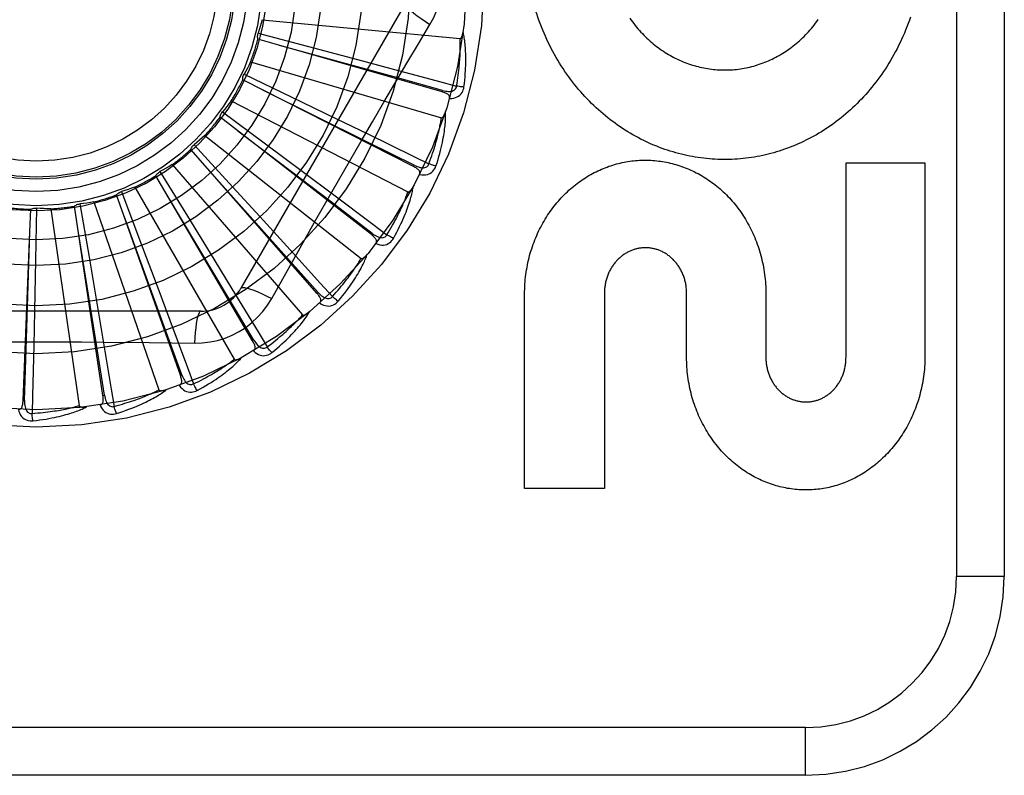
# Model space of a CAD drawing. Header units: inches. Extents: x 0 to 221, y 0 to 143.
# Tile 46 of 256: x 40.105 to 40.723, y 37.821 to 38.296. Entities that reach past the tile are written whole.
import ezdxf

# ---------------------------------------------------------------- set-up
doc = ezdxf.new("R2010")
doc.units = ezdxf.units.IN
doc.header["$LTSCALE"] = 12.142857
doc.header["$MEASUREMENT"] = 0
doc.linetypes.add('HIDDEN', pattern=[0.2, 0.1, -0.1])
doc.layers.add('LEFTHAND_DOOR_ASSEMBLY', color=7, linetype='CONTINUOUS')

msp = doc.modelspace()

# ---------------------------------------------------------------- linework, layer by layer
at = {"layer": 'LEFTHAND_DOOR_ASSEMBLY', "color": 8, "linetype": 'HIDDEN'}
for p, q in [((40.69347, 38.69559), (40.69347, 37.94559)), ((40.72347, 38.69559), (40.72347, 37.94559)), ((40.34711, 38.30601), (40.24367, 38.12684)), ((40.25703, 38.29554), (40.38143, 38.28366)), ((40.25447, 38.28702), (40.28619, 38.27867)), ((40.37003, 38.25022), (40.25433, 38.28335)), ((40.28619, 38.27867), (40.31692, 38.27052)), ((40.24972, 38.26911), (40.36963, 38.2339)), ((40.31692, 38.27052), (40.33794, 38.26491)), ((40.2456, 38.26123), (40.27516, 38.24703)), ((40.3521, 38.20322), (40.24476, 38.25765)), ((40.37003, 38.25022), (40.37029, 38.25114)), ((40.23754, 38.24454), (40.34862, 38.18727)), ((40.27516, 38.24703), (40.30379, 38.2332)), ((40.232, 38.23758), (40.25834, 38.21804)), ((40.32561, 38.16046), (40.2305, 38.23422)), ((40.30379, 38.2332), (40.32337, 38.22372)), ((40.22093, 38.22272), (40.31917, 38.14547)), ((40.21418, 38.21693), (40.23634, 38.19276)), ((40.25834, 38.21804), (40.28384, 38.19905)), ((40.2915, 38.12349), (40.21207, 38.21392)), ((40.2005, 38.20443), (40.28233, 38.10998)), ((40.3521, 38.20322), (40.35254, 38.20408)), ((40.62397, 38.20562), (40.6736, 38.20562)), ((40.62397, 38.08334), (40.62397, 38.20562)), ((40.6736, 38.20562), (40.6736, 38.08334)), ((40.19277, 38.20003), (40.20996, 38.1721)), ((40.28384, 38.19905), (40.30127, 38.18603)), ((40.251, 38.09365), (40.19013, 38.19747)), ((40.23634, 38.19276), (40.25779, 38.16928)), ((40.2056, 38.072), (40.16547, 38.18547)), ((40.16855, 38.18748), (40.18014, 38.1568)), ((40.17697, 38.19034), (40.23945, 38.08212)), ((40.14239, 38.17975), (40.14796, 38.14743)), ((40.1512, 38.18096), (40.19207, 38.06287)), ((40.11103, 38.16213), (40.11163, 38.17638)), ((40.11524, 38.1771), (40.1146, 38.14431)), ((40.12412, 38.17663), (40.1419, 38.05293)), ((40.15691, 38.05934), (40.13898, 38.17835)), ((40.20996, 38.1721), (40.22657, 38.14499)), ((40.25779, 38.16928), (40.27244, 38.1532)), ((40.10671, 38.05613), (40.11103, 38.16213)), ((40.32561, 38.16046), (40.32619, 38.16122)), ((40.18014, 38.1568), (40.19132, 38.12704)), ((40.1146, 38.14431), (40.11392, 38.11253)), ((40.14796, 38.14743), (40.15331, 38.11609)), ((40.22657, 38.14499), (40.23791, 38.12643)), ((40.263, 38.12028), (40.2699, 38.13265)), ((40.19132, 38.12704), (40.19894, 38.10667)), ((40.2915, 38.12349), (40.29222, 38.12413)), ((40.47209, 38.12379), (40.4721, 38.00082)), ((40.52378, 38.08334), (40.52378, 38.12353)), ((40.42195, 38.00082), (40.42195, 38.1231)), ((40.57361, 38.1231), (40.57361, 38.08334)), ((40.21841, 38.11226), (40.01153, 38.11226)), ((40.11392, 38.11253), (40.11342, 38.09078)), ((40.15331, 38.11609), (40.15694, 38.09464)), ((40.251, 38.09365), (40.25183, 38.09413)), ((40.2056, 38.072), (40.2065, 38.07232)), ((40.10671, 38.05613), (40.10767, 38.05609)), ((40.15691, 38.05934), (40.15786, 38.05949)), ((40.4721, 38.00082), (40.42195, 38.00082)), ((40.72347, 37.94559), (40.69347, 37.94559)), ((40.59847, 37.85059), (39.50647, 37.85059)), ((40.59847, 37.82059), (40.59847, 37.85059)), ((40.59847, 37.82059), (39.53647, 37.82059))]:
    msp.add_line(p, q, dxfattribs=at)
for points in [[(40.36246, 38.29255), (40.3648, 38.2969), (40.36673, 38.30143), (40.36825, 38.3061), (40.36933, 38.31088), (40.36999, 38.31572), (40.37021, 38.32059)], [(40.34711, 38.30601), (40.34705, 38.30544), (40.34738, 38.30465), (40.34808, 38.30368), (40.34915, 38.30253), (40.35057, 38.3012), (40.35235, 38.2997), (40.35446, 38.29806), (40.35687, 38.29631), (40.35956, 38.29445), (40.36246, 38.29255)], [(40.44073, 38.2737), (40.43972, 38.27554), (40.43873, 38.27741), (40.43776, 38.2793), (40.43682, 38.28121), (40.43591, 38.28314), (40.43502, 38.28509), (40.43415, 38.28707), (40.43331, 38.28906), (40.4325, 38.29107), (40.43172, 38.2931), (40.43096, 38.29514), (40.43023, 38.2972), (40.42953, 38.29927), (40.42886, 38.30135), (40.42822, 38.30345)], [(40.66452, 38.29721), (40.6638, 38.29514), (40.66305, 38.29309), (40.66227, 38.29105), (40.66146, 38.28903), (40.66063, 38.28703), (40.65977, 38.28505), (40.65888, 38.28309), (40.65797, 38.28115), (40.65703, 38.27923), (40.65607, 38.27733), (40.65508, 38.27545), (40.65408, 38.27359), (40.65304, 38.27176), (40.65199, 38.26994), (40.65091, 38.26816), (40.64981, 38.26639), (40.64869, 38.26465), (40.64755, 38.26294), (40.64639, 38.26125), (40.64521, 38.25958), (40.64401, 38.25793), (40.64278, 38.25631), (40.64154, 38.25471), (40.64028, 38.25314), (40.639, 38.25159), (40.6377, 38.25007), (40.63638, 38.24857), (40.63505, 38.2471), (40.6337, 38.24566), (40.63233, 38.24424), (40.63095, 38.24285), (40.62956, 38.24148), (40.62815, 38.24014), (40.62672, 38.23883), (40.62527, 38.23754), (40.62382, 38.23628), (40.62234, 38.23504), (40.62085, 38.23383), (40.61935, 38.23265), (40.61784, 38.23149), (40.61631, 38.23036), (40.61477, 38.22926), (40.61323, 38.22818), (40.61167, 38.22714), (40.6101, 38.22612), (40.60852, 38.22513), (40.60693, 38.22416), (40.60533, 38.22322), (40.60371, 38.22231), (40.60209, 38.22143), (40.60046, 38.22057), (40.59881, 38.21974), (40.59716, 38.21893), (40.5955, 38.21816), (40.59383, 38.21741), (40.59216, 38.21669), (40.59048, 38.216), (40.5888, 38.21533), (40.58711, 38.2147), (40.58541, 38.21409), (40.5837, 38.21351), (40.58199, 38.21295), (40.58027, 38.21243), (40.57855, 38.21193), (40.57681, 38.21145), (40.57508, 38.21101), (40.57334, 38.21059), (40.57159, 38.2102), (40.56985, 38.20984), (40.5681, 38.20951), (40.56635, 38.2092), (40.5646, 38.20892), (40.56284, 38.20867), (40.56109, 38.20845), (40.55933, 38.20826), (40.55756, 38.20809), (40.55579, 38.20795), (40.55402, 38.20784), (40.55225, 38.20775), (40.55047, 38.2077), (40.5487, 38.20767), (40.54692, 38.20766), (40.54515, 38.20769), (40.54338, 38.20774), (40.54161, 38.20783), (40.53984, 38.20794), (40.53808, 38.20807), (40.53631, 38.20824), (40.53454, 38.20843), (40.53277, 38.20865), (40.53101, 38.2089), (40.52924, 38.20918), (40.52748, 38.20948), (40.52572, 38.20981), (40.52396, 38.21017), (40.52221, 38.21056), (40.52046, 38.21098), (40.51872, 38.21142), (40.51699, 38.21189), (40.51526, 38.21239), (40.51353, 38.21291), (40.51181, 38.21347), (40.51009, 38.21405), (40.50837, 38.21466), (40.50666, 38.2153), (40.50496, 38.21597), (40.50326, 38.21666), (40.50157, 38.21738), (40.49988, 38.21814), (40.49821, 38.21891), (40.49654, 38.21972), (40.49489, 38.22055), (40.49324, 38.22141), (40.4916, 38.2223), (40.48997, 38.22321), (40.48835, 38.22416), (40.48674, 38.22513), (40.48514, 38.22613), (40.48355, 38.22715), (40.48197, 38.22821), (40.4804, 38.22929), (40.47885, 38.2304), (40.4773, 38.23153), (40.47578, 38.23269), (40.47426, 38.23388), (40.47276, 38.23509), (40.47128, 38.23633), (40.4698, 38.2376), (40.46834, 38.23889), (40.4669, 38.24021), (40.46547, 38.24156), (40.46405, 38.24294), (40.46265, 38.24434), (40.46127, 38.24576), (40.4599, 38.24722), (40.45855, 38.24869), (40.45722, 38.2502), (40.45591, 38.25172), (40.45462, 38.25327), (40.45335, 38.25484), (40.4521, 38.25644), (40.45087, 38.25806), (40.44966, 38.2597), (40.44846, 38.26137), (40.44729, 38.26307), (40.44614, 38.26478), (40.44501, 38.26652), (40.44391, 38.26829), (40.44282, 38.27007), (40.44176, 38.27187), (40.44073, 38.2737)], [(40.25703, 38.29554), (40.25644, 38.29339), (40.25581, 38.29126), (40.25516, 38.28913), (40.25447, 38.28702)], [(40.33349, 38.24368), (40.34794, 38.26816), (40.35517, 38.28034), (40.36246, 38.29255)], [(40.48812, 38.29648), (40.48893, 38.29533), (40.48976, 38.29419), (40.4906, 38.29308), (40.49146, 38.29199), (40.49233, 38.29091), (40.49322, 38.28986), (40.49412, 38.28882), (40.49504, 38.2878), (40.49597, 38.28681), (40.49692, 38.28583), (40.49788, 38.28487), (40.49885, 38.28393), (40.49984, 38.28301), (40.50083, 38.28212), (40.50184, 38.28124), (40.50286, 38.28039), (40.50388, 38.27956), (40.50492, 38.27875), (40.50596, 38.27796), (40.50702, 38.27719), (40.50808, 38.27645), (40.50916, 38.27572), (40.51025, 38.27502), (40.51134, 38.27433), (40.51245, 38.27367), (40.51356, 38.27303), (40.51468, 38.27241), (40.51581, 38.27181), (40.51694, 38.27123), (40.51808, 38.27068), (40.51923, 38.27014), (40.52038, 38.26963), (40.52153, 38.26915), (40.52269, 38.26868), (40.52385, 38.26824), (40.52502, 38.26782), (40.5262, 38.26742), (40.52738, 38.26704), (40.52857, 38.26668), (40.52976, 38.26634), (40.53096, 38.26603), (40.53216, 38.26574), (40.53336, 38.26546), (40.53456, 38.26522), (40.53577, 38.26499), (40.53698, 38.26478), (40.53818, 38.2646), (40.53939, 38.26444), (40.5406, 38.2643), (40.5418, 38.26419), (40.54301, 38.26409), (40.54422, 38.26402), (40.54544, 38.26397), (40.54666, 38.26394), (40.54788, 38.26393), (40.54909, 38.26394), (40.55031, 38.26398), (40.55153, 38.26404), (40.55275, 38.26411), (40.55396, 38.26422), (40.55517, 38.26434), (40.55638, 38.26448), (40.55758, 38.26465), (40.55878, 38.26483), (40.55997, 38.26504), (40.56117, 38.26527), (40.56236, 38.26553), (40.56356, 38.2658), (40.56475, 38.2661), (40.56594, 38.26642), (40.56712, 38.26676), (40.56831, 38.26712), (40.56948, 38.2675), (40.57066, 38.26791), (40.57182, 38.26834), (40.57298, 38.26878), (40.57414, 38.26925), (40.57528, 38.26974), (40.57642, 38.27025), (40.57755, 38.27079), (40.57868, 38.27134), (40.5798, 38.27192), (40.58091, 38.27252), (40.58202, 38.27314), (40.58313, 38.27378), (40.58422, 38.27445), (40.58531, 38.27514), (40.58639, 38.27585), (40.58746, 38.27658), (40.58852, 38.27733), (40.58957, 38.2781), (40.59061, 38.27889), (40.59164, 38.2797), (40.59265, 38.28054), (40.59366, 38.28139), (40.59466, 38.28226), (40.59564, 38.28316), (40.59662, 38.28408), (40.59758, 38.28502), (40.59853, 38.28598), (40.59947, 38.28697), (40.6004, 38.28797), (40.60132, 38.289), (40.60222, 38.29004), (40.60311, 38.29111), (40.60398, 38.29219), (40.60484, 38.2933), (40.60568, 38.29442), (40.6065, 38.29556)], [(40.25433, 38.28335), (40.25421, 38.28396), (40.25414, 38.28457), (40.25414, 38.2852), (40.25419, 38.28582), (40.25431, 38.28643), (40.25447, 38.28702)], [(40.38143, 38.28366), (40.3816, 38.28368), (40.38176, 38.28374), (40.38191, 38.28384), (40.38204, 38.28397), (40.38216, 38.28412), (40.38228, 38.2843), (40.38238, 38.28449), (40.38247, 38.28469), (40.38256, 38.28491), (40.38265, 38.28514), (40.38273, 38.28538), (40.38281, 38.28563), (40.38288, 38.28588), (40.38294, 38.28615), (40.38301, 38.28643), (40.38307, 38.28673), (40.38312, 38.28703), (40.38318, 38.28735), (40.38323, 38.28768), (40.38327, 38.28803)], [(40.38383, 38.2532), (40.3841, 38.25541), (40.38433, 38.25753), (40.38452, 38.25956), (40.38468, 38.2615), (40.3848, 38.26335), (40.3849, 38.26513), (40.38496, 38.26682), (40.385, 38.26845), (40.38502, 38.27), (40.38502, 38.27149), (40.38499, 38.27291), (40.38496, 38.27426), (40.3849, 38.27557), (40.38484, 38.27681), (40.38476, 38.278), (40.38467, 38.27914), (40.38457, 38.28023), (40.38446, 38.28126), (40.38434, 38.28226), (40.3842, 38.2832), (40.38406, 38.28411), (40.38392, 38.28497), (40.38376, 38.28579), (40.3836, 38.28658), (40.38344, 38.28733), (40.38327, 38.28804)], [(40.37029, 38.25114), (40.3392, 38.25976), (40.26798, 38.27942)], [(40.3792, 38.2538), (40.3795, 38.25563), (40.37978, 38.25738), (40.38002, 38.25907), (40.38024, 38.26068), (40.38044, 38.26223), (40.38062, 38.26372), (40.38077, 38.26514), (40.38091, 38.26651), (40.38103, 38.26783), (40.38113, 38.26909), (40.38122, 38.2703), (40.3813, 38.27147), (40.38136, 38.27259), (40.38141, 38.27366), (40.38146, 38.27469), (40.38149, 38.27568), (40.38152, 38.27663), (40.38153, 38.27754), (40.38154, 38.27842), (40.38154, 38.27926), (40.38154, 38.28007), (40.38153, 38.28085), (40.38151, 38.2816), (40.38149, 38.28231), (40.38146, 38.283), (40.38143, 38.28366)], [(40.24972, 38.26911), (40.24873, 38.26711), (40.24772, 38.26513), (40.24667, 38.26317), (40.2456, 38.26123)], [(40.24476, 38.25765), (40.24476, 38.25827), (40.24481, 38.25888), (40.24493, 38.2595), (40.2451, 38.2601), (40.24532, 38.26068), (40.2456, 38.26123)], [(40.33794, 38.26491), (40.36853, 38.25668), (40.3792, 38.2538)], [(40.37029, 38.25114), (40.3713, 38.25089), (40.37226, 38.25069), (40.37319, 38.25056), (40.37407, 38.25049), (40.37491, 38.2505), (40.3757, 38.25057), (40.37643, 38.25072), (40.37711, 38.25095), (40.37769, 38.25126), (40.37819, 38.25166), (40.37859, 38.25214), (40.3789, 38.25267), (40.3791, 38.25323), (40.3792, 38.25381)], [(40.38383, 38.2532), (40.38321, 38.25325), (40.38251, 38.25332), (40.38174, 38.25342), (40.38093, 38.25353), (40.38007, 38.25366), (40.3792, 38.2538)], [(40.35254, 38.20408), (40.32363, 38.21842), (40.25742, 38.25121)], [(40.37475, 38.24602), (40.37483, 38.24648), (40.37483, 38.24691), (40.37473, 38.24732), (40.37455, 38.24771), (40.37431, 38.24805), (40.37401, 38.24837), (40.37364, 38.24867), (40.37323, 38.24894), (40.37277, 38.24919), (40.37228, 38.24943), (40.37176, 38.24964), (40.3712, 38.24985), (40.37063, 38.25004), (40.37003, 38.25022)], [(40.37475, 38.24603), (40.37611, 38.24607), (40.37736, 38.24625), (40.37851, 38.24654), (40.37956, 38.24696), (40.38049, 38.2475), (40.38132, 38.24814), (40.38202, 38.2489), (40.38261, 38.24972), (40.38308, 38.2506), (40.38343, 38.25149), (40.38368, 38.25235), (40.38383, 38.2532)], [(40.23754, 38.24454), (40.2362, 38.24276), (40.23482, 38.24101), (40.23343, 38.23928), (40.232, 38.23758)], [(40.2699, 38.13265), (40.2838, 38.15734), (40.29079, 38.16972), (40.29783, 38.18208), (40.30489, 38.19444), (40.31199, 38.20678), (40.31912, 38.21911), (40.3263, 38.2314), (40.33349, 38.24368)], [(40.2305, 38.23422), (40.23062, 38.23483), (40.23079, 38.23543), (40.23102, 38.23601), (40.2313, 38.23657), (40.23163, 38.23709), (40.232, 38.23758)], [(40.36622, 38.20353), (40.3669, 38.20565), (40.36753, 38.20769), (40.3681, 38.20965), (40.36862, 38.21152), (40.36909, 38.21332), (40.36952, 38.21505), (40.36991, 38.2167), (40.37025, 38.21829), (40.37056, 38.21981), (40.37084, 38.22127), (40.37109, 38.22266), (40.37131, 38.22401), (40.3715, 38.22529), (40.37168, 38.22653), (40.37183, 38.22771), (40.37195, 38.22885), (40.37206, 38.22993), (40.37215, 38.23097), (40.37221, 38.23197), (40.37226, 38.23293), (40.3723, 38.23384), (40.37231, 38.23471), (40.37232, 38.23555), (40.37231, 38.23635), (40.37229, 38.23712), (40.37226, 38.23785)], [(40.36963, 38.2339), (40.3698, 38.23389), (40.36997, 38.23391), (40.37013, 38.23398), (40.37028, 38.23409), (40.37043, 38.23422), (40.37058, 38.23437), (40.37071, 38.23453), (40.37085, 38.23471), (40.37098, 38.23491), (40.3711, 38.23512), (40.37123, 38.23534), (40.37135, 38.23557), (40.37147, 38.23581), (40.37158, 38.23606), (40.3717, 38.23632), (40.37181, 38.2366), (40.37193, 38.23689), (40.37204, 38.23719), (40.37214, 38.23748), (40.37223, 38.23776)], [(40.36178, 38.20501), (40.36242, 38.20674), (40.36303, 38.20841), (40.36359, 38.21002), (40.36411, 38.21156), (40.3646, 38.21304), (40.36505, 38.21447), (40.36548, 38.21584), (40.36587, 38.21716), (40.36624, 38.21843), (40.36658, 38.21965), (40.36689, 38.22082), (40.36719, 38.22195), (40.36746, 38.22304), (40.36772, 38.22408), (40.36795, 38.22508), (40.36818, 38.22605), (40.36838, 38.22698), (40.36857, 38.22787), (40.36874, 38.22873), (40.36891, 38.22956), (40.36905, 38.23036), (40.36919, 38.23112), (40.36932, 38.23186), (40.36943, 38.23257), (40.36953, 38.23325), (40.36963, 38.2339)], [(40.22093, 38.22272), (40.21928, 38.22123), (40.2176, 38.21977), (40.2159, 38.21833), (40.21418, 38.21693)], [(40.32619, 38.16122), (40.30053, 38.18078), (40.24171, 38.2255)], [(40.32337, 38.22372), (40.35185, 38.20985), (40.36178, 38.20501)], [(40.21207, 38.21392), (40.2123, 38.21449), (40.21258, 38.21505), (40.21291, 38.21557), (40.2133, 38.21607), (40.21372, 38.21652), (40.21418, 38.21693)], [(40.2005, 38.20443), (40.19859, 38.20328), (40.19666, 38.20217), (40.19472, 38.20108), (40.19277, 38.20003)], [(40.35254, 38.20408), (40.35348, 38.20364), (40.35439, 38.20326), (40.35527, 38.20296), (40.35612, 38.20272), (40.35694, 38.20257), (40.35773, 38.20249), (40.35849, 38.2025), (40.35919, 38.2026), (40.35982, 38.2028), (40.36039, 38.20309), (40.36087, 38.20348), (40.36127, 38.20395), (40.36158, 38.20446), (40.36178, 38.20501)], [(40.36622, 38.20353), (40.36562, 38.2037), (40.36494, 38.20391), (40.36421, 38.20414), (40.36343, 38.20441), (40.36261, 38.2047), (40.36178, 38.20501)], [(40.42195, 38.1231), (40.42196, 38.12464), (40.422, 38.12618), (40.42206, 38.12771), (40.42215, 38.12925), (40.42226, 38.13078), (40.4224, 38.13231), (40.42257, 38.13383), (40.42275, 38.13535), (40.42297, 38.13687), (40.4232, 38.13837), (40.42346, 38.13987), (40.42375, 38.14136), (40.42406, 38.14285), (40.42439, 38.14432), (40.42475, 38.14579), (40.42512, 38.14724), (40.42553, 38.14869), (40.42595, 38.15013), (40.4264, 38.15156), (40.42687, 38.15297), (40.42736, 38.15438), (40.42788, 38.15577), (40.42841, 38.15715), (40.42897, 38.15851), (40.42955, 38.15986), (40.43015, 38.1612), (40.43077, 38.16253), (40.43141, 38.16384), (40.43206, 38.16514), (40.43274, 38.16642), (40.43344, 38.16768), (40.43416, 38.16893), (40.43489, 38.17016), (40.43564, 38.17137), (40.43641, 38.17257), (40.43719, 38.17375), (40.438, 38.17491), (40.43882, 38.17606), (40.43965, 38.17718), (40.44051, 38.17829), (40.44137, 38.17938), (40.44226, 38.18045), (40.44315, 38.1815), (40.44406, 38.18253), (40.44499, 38.18354), (40.44592, 38.18453), (40.44687, 38.18551), (40.44783, 38.18646), (40.44881, 38.18739), (40.4498, 38.1883), (40.4508, 38.18919), (40.4518, 38.19006), (40.45282, 38.19091), (40.45385, 38.19173), (40.45489, 38.19254), (40.45594, 38.19332), (40.457, 38.19408), (40.45806, 38.19482), (40.45914, 38.19554), (40.46022, 38.19624), (40.46131, 38.19691), (40.46241, 38.19757), (40.46352, 38.19821), (40.46464, 38.19882), (40.46576, 38.19941), (40.46689, 38.19998), (40.46803, 38.20053), (40.46917, 38.20106), (40.47031, 38.20156), (40.47146, 38.20205), (40.47262, 38.20251), (40.47378, 38.20295), (40.47495, 38.20337), (40.47613, 38.20377), (40.47731, 38.20415), (40.47849, 38.2045), (40.47968, 38.20484), (40.48087, 38.20515), (40.48206, 38.20544), (40.48325, 38.20571), (40.48445, 38.20595), (40.48564, 38.20618), (40.48685, 38.20638), (40.48805, 38.20656), (40.48926, 38.20673), (40.49047, 38.20687), (40.49169, 38.20698), (40.4929, 38.20708), (40.49411, 38.20716), (40.49533, 38.20721), (40.49654, 38.20724), (40.49775, 38.20725), (40.49897, 38.20724), (40.50018, 38.20721), (40.50139, 38.20716), (40.50261, 38.20708), (40.50382, 38.20698), (40.50504, 38.20686), (40.50625, 38.20672), (40.50746, 38.20656), (40.50867, 38.20638), (40.50987, 38.20617), (40.51108, 38.20595), (40.51227, 38.2057), (40.51347, 38.20543), (40.51466, 38.20514), (40.51586, 38.20482), (40.51705, 38.20449), (40.51824, 38.20413), (40.51942, 38.20375), (40.5206, 38.20335), (40.52177, 38.20293), (40.52294, 38.20249), (40.52411, 38.20202), (40.52526, 38.20154), (40.52641, 38.20103), (40.52756, 38.2005), (40.5287, 38.19995), (40.52983, 38.19938), (40.53096, 38.19878), (40.53208, 38.19817), (40.5332, 38.19753), (40.5343, 38.19687), (40.5354, 38.19619), (40.53649, 38.19549), (40.53757, 38.19477), (40.53864, 38.19403), (40.5397, 38.19326), (40.54075, 38.19248), (40.54179, 38.19167), (40.54282, 38.19085), (40.54384, 38.19), (40.54485, 38.18913), (40.54585, 38.18824), (40.54683, 38.18733), (40.54781, 38.1864), (40.54877, 38.18545), (40.54971, 38.18449), (40.55065, 38.1835), (40.55157, 38.1825), (40.55247, 38.18147), (40.55337, 38.18042), (40.55424, 38.17936), (40.55511, 38.17827), (40.55596, 38.17717), (40.55679, 38.17605), (40.5576, 38.17491), (40.5584, 38.17375), (40.55918, 38.17258), (40.55995, 38.17139), (40.5607, 38.17018), (40.56143, 38.16896), (40.56214, 38.16772), (40.56283, 38.16646), (40.56351, 38.16518), (40.56416, 38.16389), (40.5648, 38.16258), (40.56542, 38.16126), (40.56602, 38.15993), (40.56659, 38.15858), (40.56715, 38.15721), (40.56768, 38.15584), (40.56819, 38.15445), (40.56868, 38.15305), (40.56915, 38.15164), (40.5696, 38.15021), (40.57003, 38.14877), (40.57043, 38.14732), (40.57081, 38.14587), (40.57116, 38.1444), (40.5715, 38.14292), (40.5718, 38.14144), (40.57209, 38.13994), (40.57235, 38.13844), (40.57259, 38.13693), (40.5728, 38.13541), (40.57299, 38.13389), (40.57315, 38.13236), (40.57329, 38.13082), (40.5734, 38.12928), (40.57349, 38.12774), (40.57355, 38.1262), (40.57359, 38.12465), (40.57361, 38.1231)], [(40.19013, 38.19747), (40.19046, 38.19799), (40.19084, 38.19848), (40.19127, 38.19894), (40.19174, 38.19935), (40.19224, 38.19971), (40.19277, 38.20003)], [(40.29222, 38.12413), (40.27071, 38.14819), (40.22143, 38.20323)], [(40.35594, 38.19821), (40.35611, 38.19864), (40.35619, 38.19906), (40.35617, 38.19949), (40.35607, 38.1999), (40.3559, 38.20028), (40.35566, 38.20066), (40.35536, 38.20101), (40.355, 38.20136), (40.3546, 38.20169), (40.35416, 38.20201), (40.35369, 38.20233), (40.35319, 38.20263), (40.35266, 38.20293), (40.3521, 38.20322)], [(40.35594, 38.19821), (40.35728, 38.198), (40.35855, 38.19793), (40.35974, 38.198), (40.36084, 38.19822), (40.36186, 38.19857), (40.36279, 38.19905), (40.36363, 38.19965), (40.36436, 38.20035), (40.36499, 38.20112), (40.3655, 38.20193), (40.36591, 38.20273), (40.36622, 38.20353)], [(40.16547, 38.18547), (40.16589, 38.18592), (40.16636, 38.18633), (40.16687, 38.18669), (40.16741, 38.18701), (40.16797, 38.18727), (40.16855, 38.18748)], [(40.17697, 38.19034), (40.17487, 38.18958), (40.17277, 38.18885), (40.17066, 38.18815), (40.16855, 38.18748)], [(40.30127, 38.18603), (40.32661, 38.16702), (40.33545, 38.16038)], [(40.33545, 38.16038), (40.33641, 38.16197), (40.33731, 38.16349), (40.33817, 38.16496), (40.33898, 38.16638), (40.33973, 38.16774), (40.34045, 38.16906), (40.34113, 38.17033), (40.34176, 38.17155), (40.34236, 38.17272), (40.34293, 38.17386), (40.34346, 38.17495), (40.34396, 38.176), (40.34444, 38.17702), (40.34489, 38.17799), (40.34531, 38.17893), (40.34571, 38.17984), (40.34608, 38.18071), (40.34644, 38.18155), (40.34678, 38.18237), (40.34709, 38.18315), (40.34739, 38.1839), (40.34767, 38.18463), (40.34793, 38.18533), (40.34817, 38.186), (40.3484, 38.18665), (40.34862, 38.18727)], [(40.33952, 38.1581), (40.3406, 38.16005), (40.3416, 38.16194), (40.34253, 38.16375), (40.3434, 38.16549), (40.3442, 38.16717), (40.34495, 38.16878), (40.34564, 38.17033), (40.34628, 38.17182), (40.34687, 38.17326), (40.34742, 38.17464), (40.34793, 38.17596), (40.3484, 38.17724), (40.34883, 38.17847), (40.34924, 38.17964), (40.34961, 38.18078), (40.34995, 38.18187), (40.35026, 38.18292), (40.35054, 38.18392), (40.35079, 38.18489), (40.35102, 38.18582), (40.35123, 38.18671), (40.35141, 38.18756), (40.35158, 38.18838), (40.35172, 38.18917), (40.35185, 38.18993), (40.35195, 38.19065)], [(40.34862, 38.18727), (40.34878, 38.18723), (40.34895, 38.18722), (40.34913, 38.18726), (40.3493, 38.18733), (40.34947, 38.18743), (40.34964, 38.18755), (40.34981, 38.18769), (40.34997, 38.18784), (40.35013, 38.18801), (40.3503, 38.18819), (40.35046, 38.18838), (40.35062, 38.18858), (40.35079, 38.1888), (40.35095, 38.18902), (40.35111, 38.18926), (40.35128, 38.18951), (40.35144, 38.18977), (40.35161, 38.19005), (40.35178, 38.19034), (40.35195, 38.19064)], [(40.13898, 38.17835), (40.13949, 38.17872), (40.14002, 38.17903), (40.14059, 38.17929), (40.14118, 38.1795), (40.14178, 38.17965), (40.14239, 38.17975)], [(40.1512, 38.18096), (40.149, 38.18061), (40.1468, 38.18029), (40.14459, 38.18), (40.14239, 38.17975)], [(40.25183, 38.09413), (40.23527, 38.12183), (40.19729, 38.18521)], [(40.11163, 38.17638), (40.11219, 38.17664), (40.11278, 38.17685), (40.11339, 38.177), (40.11401, 38.17709), (40.11462, 38.17713), (40.11524, 38.1771)], [(40.12412, 38.17663), (40.12189, 38.1767), (40.11967, 38.1768), (40.11745, 38.17693), (40.11524, 38.1771)], [(40.2065, 38.07232), (40.19548, 38.10265), (40.17019, 38.17207)], [(40.10767, 38.05609), (40.10871, 38.08834), (40.11103, 38.16219)], [(40.15786, 38.05949), (40.15278, 38.09135), (40.14108, 38.16431)], [(40.32619, 38.16122), (40.32703, 38.16061), (40.32785, 38.16007), (40.32866, 38.15961), (40.32946, 38.15922), (40.33024, 38.15891), (40.331, 38.15868), (40.33174, 38.15855), (40.33244, 38.15851), (40.33311, 38.15858), (40.33372, 38.15877), (40.33427, 38.15906), (40.33475, 38.15944), (40.33514, 38.15988), (40.33545, 38.16039)], [(40.32843, 38.15481), (40.32867, 38.15521), (40.32883, 38.15561), (40.32889, 38.15603), (40.32887, 38.15645), (40.32877, 38.15686), (40.32861, 38.15727), (40.32838, 38.15768), (40.3281, 38.15809), (40.32777, 38.15849), (40.3274, 38.15889), (40.32699, 38.15929), (40.32656, 38.15968), (40.32609, 38.16007), (40.32561, 38.16046)], [(40.32843, 38.15482), (40.32971, 38.15436), (40.33093, 38.15405), (40.33211, 38.1539), (40.33324, 38.1539), (40.33431, 38.15405), (40.33531, 38.15434), (40.33625, 38.15478), (40.3371, 38.15533), (40.33786, 38.15597), (40.33852, 38.15666), (40.33907, 38.15737), (40.33952, 38.1581)], [(40.33952, 38.1581), (40.33897, 38.15838), (40.33834, 38.15871), (40.33767, 38.15908), (40.33695, 38.15949), (40.3362, 38.15993), (40.33545, 38.16038)], [(40.27244, 38.1532), (40.29373, 38.12974), (40.30114, 38.12155)], [(40.30471, 38.11854), (40.30614, 38.12025), (40.30748, 38.12191), (40.30873, 38.12352), (40.30991, 38.12506), (40.31102, 38.12656), (40.31206, 38.128), (40.31303, 38.12939), (40.31394, 38.13073), (40.3148, 38.13203), (40.3156, 38.13328), (40.31635, 38.13449), (40.31705, 38.13565), (40.31771, 38.13677), (40.31833, 38.13786), (40.31891, 38.1389), (40.31945, 38.1399), (40.31995, 38.14087), (40.32042, 38.14181), (40.32085, 38.14271), (40.32125, 38.14358), (40.32162, 38.14441), (40.32196, 38.14522), (40.32228, 38.14599), (40.32257, 38.14674), (40.32284, 38.14746), (40.32308, 38.14815)], [(40.52378, 38.12353), (40.52377, 38.12421), (40.52375, 38.12489), (40.52371, 38.12558), (40.52366, 38.12626), (40.5236, 38.12694), (40.52352, 38.12763), (40.52342, 38.1283), (40.52332, 38.12898), (40.52319, 38.12965), (40.52306, 38.13031), (40.52291, 38.13097), (40.52274, 38.13162), (40.52257, 38.13227), (40.52238, 38.1329), (40.52218, 38.13354), (40.52196, 38.13416), (40.52174, 38.13477), (40.5215, 38.13538), (40.52125, 38.13597), (40.52099, 38.13656), (40.52071, 38.13715), (40.52043, 38.13772), (40.52013, 38.13829), (40.51982, 38.13884), (40.5195, 38.13939), (40.51917, 38.13993), (40.51884, 38.14046), (40.51849, 38.14097), (40.51813, 38.14148), (40.51776, 38.14197), (40.51739, 38.14246), (40.517, 38.14293), (40.51661, 38.14339), (40.51621, 38.14384), (40.51581, 38.14428), (40.51539, 38.14471), (40.51497, 38.14513), (40.51454, 38.14554), (40.5141, 38.14593), (40.51365, 38.14632), (40.51319, 38.14669), (40.51273, 38.14706), (40.51227, 38.14741), (40.51179, 38.14775), (40.51131, 38.14807), (40.51083, 38.14839), (40.51034, 38.14869), (40.50985, 38.14898), (40.50936, 38.14925), (40.50886, 38.14952), (40.50836, 38.14977), (40.50786, 38.15), (40.50735, 38.15023), (40.50685, 38.15044), (40.50633, 38.15064), (40.50581, 38.15083), (40.50529, 38.151), (40.50476, 38.15117), (40.50423, 38.15132), (40.5037, 38.15146), (40.50316, 38.15159), (40.50262, 38.15171), (40.50208, 38.15181), (40.50154, 38.1519), (40.501, 38.15198), (40.50046, 38.15204), (40.49992, 38.15209), (40.49937, 38.15213), (40.49884, 38.15216), (40.4983, 38.15218), (40.49776, 38.15218), (40.49723, 38.15217), (40.49669, 38.15215), (40.49615, 38.15211), (40.49561, 38.15206), (40.49507, 38.152), (40.49453, 38.15193), (40.49399, 38.15184), (40.49345, 38.15175), (40.49291, 38.15164), (40.49237, 38.15151), (40.49184, 38.15138), (40.49131, 38.15123), (40.49078, 38.15107), (40.49025, 38.1509), (40.48973, 38.15071), (40.48921, 38.15051), (40.4887, 38.15031), (40.4882, 38.15009), (40.48769, 38.14986), (40.48719, 38.14961), (40.4867, 38.14935), (40.4862, 38.14908), (40.48571, 38.1488), (40.48522, 38.1485), (40.48474, 38.1482), (40.48426, 38.14787), (40.48378, 38.14754), (40.48331, 38.14719), (40.48285, 38.14684), (40.48239, 38.14647), (40.48194, 38.14608), (40.4815, 38.14569), (40.48106, 38.14529), (40.48064, 38.14487), (40.48022, 38.14445), (40.47981, 38.14401), (40.47941, 38.14357), (40.47901, 38.14311), (40.47863, 38.14264), (40.47825, 38.14216), (40.47788, 38.14167), (40.47752, 38.14117), (40.47717, 38.14066), (40.47682, 38.14013), (40.47649, 38.1396), (40.47617, 38.13906), (40.47586, 38.1385), (40.47556, 38.13794), (40.47527, 38.13737), (40.47499, 38.13679), (40.47472, 38.1362), (40.47447, 38.13561), (40.47422, 38.135), (40.47399, 38.13439), (40.47378, 38.13378), (40.47357, 38.13315), (40.47338, 38.13252), (40.4732, 38.13187), (40.47303, 38.13122), (40.47287, 38.13057), (40.47273, 38.12991), (40.4726, 38.12924), (40.47249, 38.12857), (40.47239, 38.12789), (40.4723, 38.12721), (40.47223, 38.12653), (40.47218, 38.12584), (40.47213, 38.12516), (40.47211, 38.12447), (40.47209, 38.12379)], [(40.30114, 38.12155), (40.30239, 38.12292), (40.30357, 38.12425), (40.30468, 38.12553), (40.30574, 38.12677), (40.30675, 38.12797), (40.3077, 38.12912), (40.3086, 38.13024), (40.30946, 38.13132), (40.31027, 38.13236), (40.31104, 38.13337), (40.31177, 38.13434), (40.31246, 38.13528), (40.31312, 38.13618), (40.31374, 38.13706), (40.31434, 38.1379), (40.3149, 38.13871), (40.31544, 38.1395), (40.31594, 38.14026), (40.31643, 38.14099), (40.31688, 38.1417), (40.31732, 38.14239), (40.31773, 38.14305), (40.31812, 38.14368), (40.31849, 38.1443), (40.31884, 38.14489), (40.31917, 38.14547)], [(40.31917, 38.14547), (40.31932, 38.14539), (40.31948, 38.14535), (40.31966, 38.14535), (40.31985, 38.14539), (40.32003, 38.14546), (40.32022, 38.14554), (40.32041, 38.14565), (40.3206, 38.14577), (40.32079, 38.1459), (40.32099, 38.14604), (40.32119, 38.1462), (40.32138, 38.14637), (40.32158, 38.14655), (40.32179, 38.14674), (40.32199, 38.14694), (40.3222, 38.14716), (40.32242, 38.14739), (40.32263, 38.14762), (40.32283, 38.14785), (40.32302, 38.14808)], [(40.23791, 38.12643), (40.25438, 38.09936), (40.26011, 38.08992)], [(40.24367, 38.12684), (40.24413, 38.12718), (40.24497, 38.12729), (40.24617, 38.12716), (40.2477, 38.12681), (40.24956, 38.12625), (40.25175, 38.12545), (40.25422, 38.12445), (40.25695, 38.12324), (40.2599, 38.12184), (40.263, 38.12028)], [(40.2932, 38.11741), (40.29351, 38.11775), (40.29374, 38.11812), (40.29388, 38.11852), (40.29394, 38.11893), (40.29392, 38.11936), (40.29384, 38.11979), (40.29369, 38.12024), (40.29349, 38.12069), (40.29325, 38.12115), (40.29296, 38.12161), (40.29263, 38.12208), (40.29228, 38.12255), (40.2919, 38.12302), (40.2915, 38.12349)], [(40.29222, 38.12413), (40.29292, 38.12337), (40.29363, 38.12268), (40.29433, 38.12207), (40.29504, 38.12154), (40.29575, 38.12109), (40.29645, 38.12073), (40.29715, 38.12045), (40.29784, 38.12028), (40.2985, 38.12023), (40.29914, 38.12029), (40.29973, 38.12048), (40.30028, 38.12076), (40.30075, 38.12112), (40.30115, 38.12156)], [(40.21443, 38.09224), (40.21936, 38.09239), (40.22423, 38.09297), (40.22901, 38.09399), (40.23368, 38.09542), (40.23821, 38.09728), (40.24256, 38.09953), (40.24669, 38.10217), (40.25057, 38.10517), (40.25416, 38.10849), (40.25744, 38.11213), (40.26039, 38.11607), (40.263, 38.12028)], [(40.2932, 38.11742), (40.29436, 38.11672), (40.29551, 38.11619), (40.29664, 38.11581), (40.29775, 38.1156), (40.29883, 38.11555), (40.29987, 38.11565), (40.30087, 38.1159), (40.30181, 38.11628), (40.30268, 38.11676), (40.30346, 38.11732), (40.30413, 38.11791), (40.30471, 38.11854)], [(40.30471, 38.11854), (40.30422, 38.11892), (40.30367, 38.11936), (40.30308, 38.11985), (40.30245, 38.12039), (40.3018, 38.12096), (40.30114, 38.12155)], [(40.21841, 38.11226), (40.21789, 38.11203), (40.21737, 38.11135), (40.21688, 38.11025), (40.21642, 38.10876), (40.21598, 38.10686), (40.21557, 38.10457), (40.21521, 38.10192), (40.21489, 38.09895), (40.21463, 38.09569), (40.21443, 38.09223)], [(40.26305, 38.08628), (40.26477, 38.08769), (40.2664, 38.08907), (40.26794, 38.09041), (40.26939, 38.0917), (40.27076, 38.09296), (40.27205, 38.09418), (40.27327, 38.09536), (40.27442, 38.09651), (40.2755, 38.09762), (40.27652, 38.0987), (40.27749, 38.09974), (40.2784, 38.10075), (40.27926, 38.10173), (40.28007, 38.10267), (40.28084, 38.10359), (40.28156, 38.10447), (40.28224, 38.10533), (40.28287, 38.10616), (40.28347, 38.10696), (40.28402, 38.10774), (40.28455, 38.10849), (40.28503, 38.10921), (40.28549, 38.10991), (40.28592, 38.11059), (40.28632, 38.11125), (40.28669, 38.11188)], [(40.28233, 38.10998), (40.28247, 38.10988), (40.28262, 38.10981), (40.2828, 38.10978), (40.28299, 38.10978), (40.28318, 38.10981), (40.28338, 38.10986), (40.28359, 38.10993), (40.2838, 38.11001), (40.28401, 38.1101), (40.28423, 38.11021), (40.28446, 38.11033), (40.28468, 38.11046), (40.28491, 38.11059), (40.28515, 38.11074), (40.28539, 38.1109), (40.28563, 38.11107), (40.28588, 38.11125), (40.28614, 38.11145), (40.28641, 38.11165), (40.28668, 38.11188)], [(40.19894, 38.10667), (40.20999, 38.07697), (40.21383, 38.06662)], [(40.26011, 38.08992), (40.26159, 38.09103), (40.263, 38.09211), (40.26434, 38.09315), (40.26561, 38.09417), (40.26683, 38.09515), (40.26798, 38.09611), (40.26908, 38.09703), (40.27012, 38.09793), (40.27112, 38.0988), (40.27206, 38.09964), (40.27296, 38.10046), (40.27382, 38.10125), (40.27464, 38.10201), (40.27542, 38.10275), (40.27616, 38.10347), (40.27687, 38.10416), (40.27754, 38.10484), (40.27819, 38.10548), (40.2788, 38.10611), (40.27938, 38.10672), (40.27994, 38.10731), (40.28046, 38.10788), (40.28097, 38.10843), (40.28145, 38.10897), (40.2819, 38.10949), (40.28233, 38.10998)], [(40.02968, 38.09245), (40.05801, 38.09275), (40.07222, 38.09288), (40.08645, 38.09297), (40.10068, 38.09304), (40.11492, 38.09306), (40.12916, 38.09304), (40.14339, 38.09298), (40.15763, 38.09289)], [(40.15694, 38.09464), (40.16217, 38.06339), (40.16398, 38.0525)], [(40.15763, 38.09289), (40.18605, 38.09261), (40.20021, 38.09245), (40.21443, 38.09224)], [(40.25152, 38.08736), (40.2519, 38.08763), (40.25219, 38.08794), (40.2524, 38.08831), (40.25254, 38.08871), (40.25261, 38.08913), (40.25261, 38.08957), (40.25255, 38.09003), (40.25244, 38.09051), (40.25228, 38.09101), (40.25208, 38.09152), (40.25185, 38.09204), (40.2516, 38.09257), (40.25131, 38.0931), (40.251, 38.09365)], [(40.25183, 38.09413), (40.25238, 38.09325), (40.25295, 38.09245), (40.25352, 38.09171), (40.25411, 38.09106), (40.25472, 38.09048), (40.25535, 38.08999), (40.25598, 38.08959), (40.25663, 38.08929), (40.25727, 38.08912), (40.2579, 38.08906), (40.25852, 38.08913), (40.25911, 38.0893), (40.25964, 38.08957), (40.26011, 38.08992)], [(40.11342, 38.09078), (40.11264, 38.05911), (40.11236, 38.04806)], [(40.25153, 38.08736), (40.25254, 38.08645), (40.25356, 38.08571), (40.2546, 38.08513), (40.25565, 38.08471), (40.2567, 38.08446), (40.25774, 38.08436), (40.25877, 38.08442), (40.25977, 38.08461), (40.26071, 38.08492), (40.26158, 38.08532), (40.26236, 38.08577), (40.26305, 38.08628)], [(40.26305, 38.08628), (40.26263, 38.08674), (40.26218, 38.08728), (40.26169, 38.08788), (40.26117, 38.08852), (40.26064, 38.08921), (40.26011, 38.08992)], [(40.21383, 38.06662), (40.2155, 38.06743), (40.21708, 38.06822), (40.2186, 38.069), (40.22004, 38.06975), (40.22142, 38.07049), (40.22273, 38.07121), (40.22398, 38.07191), (40.22518, 38.07259), (40.22632, 38.07326), (40.22741, 38.07391), (40.22845, 38.07454), (40.22944, 38.07515), (40.23039, 38.07575), (40.23129, 38.07633), (40.23216, 38.07689), (40.23298, 38.07744), (40.23377, 38.07797), (40.23453, 38.07848), (40.23525, 38.07898), (40.23593, 38.07947), (40.23659, 38.07995), (40.23722, 38.08041), (40.23782, 38.08085), (40.23839, 38.08129), (40.23893, 38.08171), (40.23945, 38.08212)], [(40.21603, 38.06249), (40.21799, 38.06355), (40.21985, 38.0646), (40.22161, 38.06562), (40.22328, 38.06661), (40.22486, 38.06759), (40.22636, 38.06854), (40.22778, 38.06947), (40.22913, 38.07038), (40.2304, 38.07127), (40.23161, 38.07213), (40.23276, 38.07297), (40.23384, 38.07379), (40.23487, 38.07459), (40.23585, 38.07536), (40.23677, 38.07612), (40.23765, 38.07685), (40.23847, 38.07756), (40.23926, 38.07826), (40.23999, 38.07893), (40.24069, 38.07959), (40.24134, 38.08023), (40.24196, 38.08085), (40.24254, 38.08145), (40.24308, 38.08203), (40.2436, 38.0826), (40.24408, 38.08316)], [(40.23945, 38.08212), (40.23957, 38.08199), (40.2397, 38.08189), (40.23987, 38.08183), (40.24005, 38.0818), (40.24025, 38.08179), (40.24046, 38.0818), (40.24067, 38.08182), (40.24089, 38.08186), (40.24112, 38.08191), (40.24136, 38.08198), (40.2416, 38.08205), (40.24185, 38.08213), (40.2421, 38.08223), (40.24236, 38.08233), (40.24262, 38.08244), (40.2429, 38.08256), (40.24318, 38.08269), (40.24347, 38.08283), (40.24377, 38.08298), (40.24408, 38.08315)], [(40.6181, 38.00278), (40.61695, 38.00245), (40.61578, 38.00214), (40.61461, 38.00184), (40.61344, 38.00157), (40.61226, 38.00132), (40.61107, 38.00109), (40.60988, 38.00088), (40.60869, 38.00069), (40.6075, 38.00053), (40.60631, 38.00038), (40.60511, 38.00026), (40.60392, 38.00016), (40.60273, 38.00008), (40.60154, 38.00002), (40.60035, 37.99998), (40.59916, 37.99996), (40.59796, 37.99997), (40.59677, 37.99999), (40.59557, 38.00004), (40.59437, 38.00011), (40.59317, 38.0002), (40.59197, 38.00031), (40.59078, 38.00045), (40.58958, 38.0006), (40.58839, 38.00078), (40.5872, 38.00097), (40.58602, 38.00119), (40.58483, 38.00143), (40.58365, 38.00169), (40.58247, 38.00198), (40.58129, 38.00228), (40.58011, 38.00261), (40.57894, 38.00296), (40.57776, 38.00333), (40.5766, 38.00372), (40.57543, 38.00413), (40.57427, 38.00457), (40.57312, 38.00502), (40.57198, 38.0055), (40.57084, 38.006), (40.5697, 38.00652), (40.56858, 38.00706), (40.56745, 38.00762), (40.56634, 38.00821), (40.56523, 38.00881), (40.56412, 38.00944), (40.56302, 38.01009), (40.56193, 38.01077), (40.56084, 38.01146), (40.55977, 38.01218), (40.5587, 38.01291), (40.55764, 38.01367), (40.5566, 38.01445), (40.55556, 38.01525), (40.55453, 38.01607), (40.55352, 38.01691), (40.55251, 38.01777), (40.55151, 38.01865), (40.55053, 38.01956), (40.54956, 38.02048), (40.54859, 38.02143), (40.54765, 38.02239), (40.54671, 38.02338), (40.54579, 38.02438), (40.54488, 38.0254), (40.54399, 38.02644), (40.54311, 38.0275), (40.54225, 38.02858), (40.54141, 38.02968), (40.54057, 38.0308), (40.53976, 38.03193), (40.53896, 38.03308), (40.53817, 38.03426), (40.53741, 38.03545), (40.53666, 38.03665), (40.53592, 38.03788), (40.53521, 38.03911), (40.53452, 38.04037), (40.53384, 38.04164), (40.53319, 38.04292), (40.53255, 38.04422), (40.53194, 38.04553), (40.53134, 38.04685), (40.53077, 38.04819), (40.53021, 38.04955), (40.52968, 38.05092), (40.52917, 38.0523), (40.52868, 38.05369), (40.52821, 38.0551), (40.52776, 38.05651), (40.52734, 38.05794), (40.52694, 38.05937), (40.52656, 38.06081), (40.52621, 38.06227), (40.52588, 38.06373), (40.52557, 38.0652), (40.52529, 38.06668), (40.52503, 38.06817), (40.52479, 38.06967), (40.52458, 38.07117), (40.52439, 38.07268), (40.52423, 38.0742), (40.52409, 38.07572), (40.52398, 38.07724), (40.52389, 38.07877), (40.52383, 38.08029), (40.52379, 38.08182), (40.52378, 38.08334)], [(40.57361, 38.08334), (40.57361, 38.08266), (40.57363, 38.08198), (40.57367, 38.08131), (40.57372, 38.08063), (40.57379, 38.07995), (40.57387, 38.07928), (40.57396, 38.07861), (40.57407, 38.07794), (40.57419, 38.07728), (40.57433, 38.07662), (40.57448, 38.07597), (40.57464, 38.07532), (40.57482, 38.07469), (40.57501, 38.07406), (40.57521, 38.07343), (40.57542, 38.07282), (40.57565, 38.07221), (40.57588, 38.07161), (40.57613, 38.07102), (40.57639, 38.07044), (40.57667, 38.06987), (40.57695, 38.0693), (40.57725, 38.06874), (40.57755, 38.06819), (40.57787, 38.06765), (40.5782, 38.06712), (40.57854, 38.0666), (40.57888, 38.06609), (40.57924, 38.0656), (40.5796, 38.06511), (40.57998, 38.06463), (40.58036, 38.06417), (40.58075, 38.06372), (40.58114, 38.06327), (40.58155, 38.06284), (40.58196, 38.06242), (40.58238, 38.06202), (40.58281, 38.06162), (40.58325, 38.06123), (40.58369, 38.06085), (40.58414, 38.06049), (40.5846, 38.06013), (40.58506, 38.05979), (40.58553, 38.05946), (40.586, 38.05914), (40.58648, 38.05884), (40.58696, 38.05855), (40.58745, 38.05827), (40.58793, 38.058), (40.58842, 38.05775), (40.58892, 38.05751), (40.58941, 38.05728), (40.58991, 38.05707), (40.59042, 38.05687), (40.59092, 38.05668), (40.59144, 38.0565), (40.59195, 38.05633), (40.59247, 38.05617), (40.593, 38.05603), (40.59352, 38.0559), (40.59405, 38.05578), (40.59458, 38.05567), (40.59511, 38.05558), (40.59564, 38.0555), (40.59618, 38.05543), (40.59671, 38.05537), (40.59724, 38.05533), (40.59776, 38.0553), (40.59829, 38.05528), (40.59882, 38.05527), (40.59934, 38.05528), (40.59987, 38.0553), (40.6004, 38.05533), (40.60093, 38.05537), (40.60146, 38.05543), (40.60199, 38.0555), (40.60252, 38.05558), (40.60305, 38.05567), (40.60358, 38.05578), (40.60411, 38.05589), (40.60463, 38.05603), (40.60515, 38.05617), (40.60567, 38.05632), (40.60619, 38.05649), (40.6067, 38.05667), (40.6072, 38.05686), (40.60771, 38.05706), (40.6082, 38.05727), (40.6087, 38.0575), (40.60919, 38.05774), (40.60967, 38.05799), (40.61016, 38.05826), (40.61064, 38.05853), (40.61112, 38.05882), (40.6116, 38.05913), (40.61207, 38.05944), (40.61254, 38.05977), (40.613, 38.06011), (40.61345, 38.06046), (40.6139, 38.06083), (40.61434, 38.0612), (40.61478, 38.06159), (40.61521, 38.06199), (40.61563, 38.06239), (40.61604, 38.06281), (40.61644, 38.06324), (40.61684, 38.06368), (40.61722, 38.06413), (40.6176, 38.0646), (40.61797, 38.06507), (40.61834, 38.06556), (40.61869, 38.06605), (40.61904, 38.06656), (40.61937, 38.06708), (40.6197, 38.06761), (40.62002, 38.06815), (40.62032, 38.0687), (40.62062, 38.06926), (40.6209, 38.06982), (40.62118, 38.0704), (40.62144, 38.07098), (40.62169, 38.07157), (40.62193, 38.07217), (40.62215, 38.07278), (40.62237, 38.0734), (40.62257, 38.07402), (40.62276, 38.07465), (40.62293, 38.07529), (40.62309, 38.07594), (40.62324, 38.07659), (40.62338, 38.07725), (40.6235, 38.07792), (40.62361, 38.07859), (40.62371, 38.07926), (40.62379, 38.07994), (40.62385, 38.08061), (40.6239, 38.0813), (40.62394, 38.08198), (40.62396, 38.08266), (40.62397, 38.08334)], [(40.6736, 38.08334), (40.67357, 38.08182), (40.67352, 38.0803), (40.67344, 38.07878), (40.67334, 38.07726), (40.67321, 38.07575), (40.67306, 38.07424), (40.67289, 38.07274), (40.67269, 38.07124), (40.67247, 38.06974), (40.67223, 38.06826), (40.67196, 38.06678), (40.67167, 38.06531), (40.67136, 38.06385), (40.67103, 38.0624), (40.67067, 38.06096), (40.67029, 38.05953), (40.66989, 38.0581), (40.66946, 38.05669), (40.66902, 38.05529), (40.66855, 38.0539), (40.66807, 38.05252), (40.66756, 38.05115), (40.66703, 38.0498), (40.66648, 38.04846), (40.66591, 38.04713), (40.66533, 38.04582), (40.66472, 38.04452), (40.66409, 38.04323), (40.66345, 38.04196), (40.66279, 38.04071), (40.66211, 38.03947), (40.66141, 38.03825), (40.6607, 38.03705), (40.65997, 38.03586), (40.65922, 38.03469), (40.65846, 38.03354), (40.65768, 38.0324), (40.65688, 38.03128), (40.65607, 38.03018), (40.65524, 38.02909), (40.6544, 38.02802), (40.65355, 38.02697), (40.65268, 38.02594), (40.6518, 38.02493), (40.6509, 38.02394), (40.65, 38.02296), (40.64908, 38.02201), (40.64815, 38.02108)], [(40.20492, 38.06573), (40.20533, 38.06592), (40.20568, 38.06618), (40.20596, 38.06649), (40.20617, 38.06686), (40.20631, 38.06726), (40.2064, 38.06769), (40.20643, 38.06816), (40.20641, 38.06866), (40.20635, 38.06917), (40.20625, 38.06971), (40.20613, 38.07026), (40.20597, 38.07083), (40.2058, 38.07141), (40.2056, 38.072)], [(40.2065, 38.07232), (40.20688, 38.07136), (40.20728, 38.07046), (40.2077, 38.06963), (40.20816, 38.06887), (40.20865, 38.06819), (40.20917, 38.06759), (40.20972, 38.06708), (40.21029, 38.06666), (40.21089, 38.06637), (40.2115, 38.06619), (40.21212, 38.06614), (40.21273, 38.0662), (40.2133, 38.06636), (40.21384, 38.06662)], [(40.16398, 38.0525), (40.16577, 38.05298), (40.16748, 38.05346), (40.16911, 38.05393), (40.17067, 38.0544), (40.17216, 38.05486), (40.17359, 38.05532), (40.17495, 38.05577), (40.17625, 38.05622), (40.1775, 38.05665), (40.17869, 38.05708), (40.17983, 38.05751), (40.18092, 38.05792), (40.18196, 38.05833), (40.18296, 38.05873), (40.18392, 38.05911), (40.18483, 38.05949), (40.18571, 38.05987), (40.18655, 38.06023), (40.18735, 38.06059), (40.18812, 38.06094), (40.18885, 38.06128), (40.18955, 38.06161), (40.19023, 38.06194), (40.19087, 38.06225), (40.19148, 38.06256), (40.19207, 38.06287)], [(40.16535, 38.04803), (40.16748, 38.0487), (40.1695, 38.04937), (40.17143, 38.05004), (40.17326, 38.0507), (40.175, 38.05136), (40.17665, 38.05201), (40.17822, 38.05266), (40.17971, 38.0533), (40.18113, 38.05393), (40.18248, 38.05455), (40.18377, 38.05516), (40.18499, 38.05576), (40.18615, 38.05634), (40.18725, 38.05692), (40.1883, 38.05748), (40.1893, 38.05804), (40.19025, 38.05858), (40.19115, 38.05911), (40.192, 38.05964), (40.1928, 38.06015), (40.19357, 38.06066), (40.19429, 38.06115), (40.19497, 38.06163), (40.19562, 38.0621), (40.19624, 38.06256), (40.19682, 38.06301)], [(40.19207, 38.06287), (40.19216, 38.06272), (40.19227, 38.0626), (40.19243, 38.06251), (40.1926, 38.06244), (40.19279, 38.06239), (40.193, 38.06236), (40.19322, 38.06235), (40.19344, 38.06234), (40.19367, 38.06235), (40.19392, 38.06237), (40.19417, 38.0624), (40.19443, 38.06243), (40.19469, 38.06247), (40.19496, 38.06252), (40.19525, 38.06258), (40.19554, 38.06265), (40.19584, 38.06273), (40.19615, 38.06281), (40.19644, 38.06289), (40.19672, 38.06298)], [(40.20492, 38.06573), (40.20574, 38.06465), (40.20661, 38.06373), (40.20752, 38.06296), (40.20847, 38.06235), (40.20945, 38.0619), (40.21045, 38.06161), (40.21148, 38.06147), (40.21249, 38.06147), (40.21347, 38.0616), (40.21441, 38.06182), (40.21525, 38.06212), (40.21603, 38.06249)], [(40.21603, 38.06249), (40.21571, 38.06302), (40.21536, 38.06364), (40.215, 38.06432), (40.21461, 38.06505), (40.21422, 38.06582), (40.21383, 38.06662)], [(40.10375, 38.05055), (40.10421, 38.05058), (40.10463, 38.05069), (40.10501, 38.05088), (40.10534, 38.05114), (40.10562, 38.05146), (40.10586, 38.05183), (40.10606, 38.05225), (40.10623, 38.05272), (40.10636, 38.05322), (40.10647, 38.05375), (40.10656, 38.05431), (40.10663, 38.0549), (40.10668, 38.0555), (40.10671, 38.05613)], [(40.10767, 38.05609), (40.10766, 38.05505), (40.1077, 38.05407), (40.10779, 38.05314), (40.10793, 38.05227), (40.10813, 38.05145), (40.10839, 38.0507), (40.10871, 38.05002), (40.10909, 38.04942), (40.10953, 38.04893), (40.11004, 38.04854), (40.1106, 38.04826), (40.11118, 38.04809), (40.11177, 38.04802), (40.11236, 38.04806)], [(40.15506, 38.05331), (40.1555, 38.05342), (40.1559, 38.05361), (40.15623, 38.05387), (40.15651, 38.05419), (40.15672, 38.05455), (40.15689, 38.05496), (40.157, 38.05541), (40.15708, 38.0559), (40.15712, 38.05642), (40.15712, 38.05697), (40.15711, 38.05754), (40.15706, 38.05812), (40.157, 38.05872), (40.15691, 38.05934)], [(40.15786, 38.05949), (40.15805, 38.05847), (40.15827, 38.05751), (40.15853, 38.05661), (40.15884, 38.05578), (40.15919, 38.05502), (40.15959, 38.05434), (40.16003, 38.05373), (40.16052, 38.05321), (40.16104, 38.05281), (40.16161, 38.05252), (40.16221, 38.05235), (40.16282, 38.0523), (40.16341, 38.05235), (40.16399, 38.0525)], [(40.10375, 38.05055), (40.10412, 38.04924), (40.10458, 38.04807), (40.10514, 38.04702), (40.10579, 38.0461), (40.10654, 38.04532), (40.10736, 38.04467), (40.10826, 38.04416), (40.1092, 38.04378), (40.11016, 38.04354), (40.11111, 38.0434), (40.11201, 38.04336), (40.11286, 38.04342)], [(40.11236, 38.04806), (40.1142, 38.0482), (40.11597, 38.04835), (40.11767, 38.0485), (40.11929, 38.04867), (40.12084, 38.04884), (40.12233, 38.04902), (40.12375, 38.04921), (40.12511, 38.0494), (40.12642, 38.04959), (40.12767, 38.04979), (40.12887, 38.04999), (40.13002, 38.05019), (40.13112, 38.05039), (40.13218, 38.05059), (40.13319, 38.05079), (40.13416, 38.05099), (40.13509, 38.05119), (40.13598, 38.05139), (40.13684, 38.05159), (40.13766, 38.05178), (40.13844, 38.05198), (40.13919, 38.05217), (40.13991, 38.05237), (40.14061, 38.05256), (40.14127, 38.05275), (40.1419, 38.05293)], [(40.11286, 38.04342), (40.11508, 38.04368), (40.11719, 38.04395), (40.11921, 38.04425), (40.12113, 38.04455), (40.12296, 38.04487), (40.12471, 38.04519), (40.12637, 38.04553), (40.12796, 38.04587), (40.12947, 38.04622), (40.13091, 38.04658), (40.13229, 38.04693), (40.1336, 38.04729), (40.13485, 38.04765), (40.13605, 38.048), (40.13718, 38.04836), (40.13827, 38.04871), (40.1393, 38.04907), (40.14029, 38.04942), (40.14122, 38.04978), (40.14211, 38.05013), (40.14295, 38.05048), (40.14376, 38.05082), (40.14452, 38.05117), (40.14525, 38.05151), (40.14594, 38.05184), (40.14659, 38.05218)], [(40.1419, 38.05293), (40.14196, 38.05277), (40.14205, 38.05263), (40.14218, 38.05251), (40.14234, 38.05241), (40.14252, 38.05233), (40.14272, 38.05226), (40.14293, 38.05221), (40.14315, 38.05216), (40.14338, 38.05212), (40.14362, 38.05209), (40.14387, 38.05207), (40.14413, 38.05206), (40.1444, 38.05205), (40.14468, 38.05205), (40.14497, 38.05205), (40.14526, 38.05206), (40.14557, 38.05208), (40.1459, 38.0521), (40.14623, 38.05213), (40.14658, 38.05217)], [(40.15506, 38.05331), (40.15567, 38.0521), (40.15634, 38.05103), (40.15709, 38.0501), (40.15791, 38.04932), (40.15878, 38.0487), (40.15971, 38.04822), (40.16069, 38.04789), (40.16169, 38.04769), (40.16268, 38.04763), (40.16364, 38.04768), (40.16452, 38.04781), (40.16535, 38.04803)], [(40.16535, 38.04803), (40.16515, 38.04861), (40.16492, 38.04928), (40.16469, 38.05002), (40.16445, 38.05081), (40.16421, 38.05164), (40.16398, 38.0525)], [(40.11286, 38.04342), (40.11277, 38.04403), (40.11267, 38.04473), (40.11258, 38.0455), (40.1125, 38.04632), (40.11242, 38.04718), (40.11236, 38.04806)], [(40.64815, 38.02108), (40.6472, 38.02015), (40.64624, 38.01924), (40.64526, 38.01835), (40.64428, 38.01747), (40.64328, 38.01662), (40.64227, 38.01578), (40.64125, 38.01497), (40.64022, 38.01418), (40.63918, 38.01341), (40.63814, 38.01266), (40.63708, 38.01193), (40.63602, 38.01123), (40.63496, 38.01055), (40.63388, 38.00988), (40.6328, 38.00924), (40.63171, 38.00862), (40.63061, 38.00802), (40.6295, 38.00744), (40.62838, 38.00688), (40.62726, 38.00634), (40.62613, 38.00582), (40.62499, 38.00532), (40.62385, 38.00484), (40.62271, 38.00439), (40.62156, 38.00395), (40.62041, 38.00354), (40.61926, 38.00315), (40.6181, 38.00278)]]:
    msp.add_lwpolyline(points, dxfattribs=at)
for radius in [0.28125, 0.27028, 0.235, 0.205, 0.17959, 0.1635, 0.14525, 0.142, 0.133, 0.12525, 0.124, 0.114]:
    msp.add_circle((40.11497, 38.32059), radius, dxfattribs=at)
for centre, radius, start, end in [((40.11497, 38.32059), 0.14425, 339.09165, 345.03789), ((40.11497, 38.32059), 0.14425, 328.18255, 334.1288), ((40.11497, 38.32059), 0.14425, 317.27346, 323.21971), ((40.11497, 38.32059), 0.14425, 306.36437, 312.31062), ((40.11497, 38.32059), 0.14425, 295.45528, 301.40153), ((40.11497, 38.32059), 0.14425, 284.54619, 290.49244), ((40.11497, 38.32059), 0.14425, 262.72801, 268.67426), ((40.11497, 38.32059), 0.14425, 273.6371, 279.58335), ((40.21841, 38.14142), 0.02917, 270, 330), ((40.59847, 37.94559), 0.125, 270, 360), ((40.59847, 37.94559), 0.095, 270, 360)]:
    msp.add_arc(centre, radius, start, end, dxfattribs=at)

doc.saveas('drawing.dxf')
